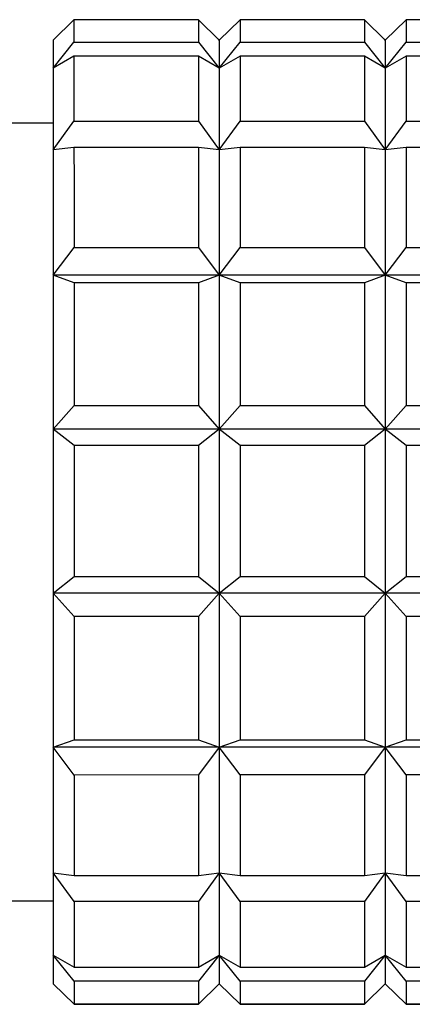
# Model space of a CAD drawing. Header units: inches. Extents: x 1.5 to 32, y 0 to 21.9.
# Tile 36 of 64: x 9.883 to 10.032, y 19.251 to 19.625. Entities that reach past the tile are written whole.
import ezdxf

# ---------------------------------------------------------------- set-up
doc = ezdxf.new("R2010")
doc.units = ezdxf.units.IN
doc.header["$MEASUREMENT"] = 0

msp = doc.modelspace()

# ---------------------------------------------------------------- linework, layer by layer
at = {"color": 7, "linetype": 'Continuous', "lineweight": 25}
for p, q in [((9.90386, 19.6247), (9.89599, 19.61697)), ((9.95111, 19.6247), (9.90386, 19.6247)), ((9.95898, 19.61697), (9.95111, 19.6247)), ((9.96685, 19.6247), (9.95898, 19.61697)), ((10.0141, 19.6247), (9.96685, 19.6247)), ((10.02197, 19.61697), (10.0141, 19.6247)), ((10.02985, 19.6247), (10.02197, 19.61697)), ((10.07709, 19.62471), (10.02985, 19.6247)), ((9.89599, 19.60627), (9.90386, 19.61615)), ((9.90386, 19.61615), (9.95111, 19.61616)), ((9.95111, 19.61616), (9.95898, 19.60628)), ((9.95898, 19.61697), (9.95865, 19.6173)), ((9.95898, 19.60628), (9.96685, 19.61616)), ((9.96685, 19.61616), (10.0141, 19.61616)), ((10.0141, 19.61616), (10.02197, 19.60628)), ((10.02197, 19.61697), (10.02165, 19.6173)), ((10.02197, 19.60628), (10.02985, 19.61616)), ((10.02985, 19.61616), (10.07709, 19.61616)), ((9.90386, 19.6109), (9.89599, 19.60627)), ((9.95111, 19.61091), (9.90386, 19.6109)), ((9.95898, 19.60628), (9.95111, 19.61091)), ((9.96685, 19.61091), (9.95898, 19.60628)), ((10.0141, 19.61091), (9.96685, 19.61091)), ((10.02197, 19.60628), (10.0141, 19.61091)), ((10.02985, 19.61091), (10.02197, 19.60628)), ((10.07709, 19.61091), (10.02985, 19.61091)), ((9.89599, 19.58547), (9.86843, 19.58547)), ((9.89599, 19.57526), (9.90386, 19.58613)), ((9.90386, 19.58613), (9.95111, 19.58613)), ((9.95111, 19.58613), (9.95898, 19.57527)), ((9.95898, 19.57527), (9.96686, 19.58614)), ((9.96686, 19.58614), (10.0141, 19.58614)), ((10.0141, 19.58614), (10.02197, 19.57527)), ((10.02197, 19.57527), (10.02985, 19.58614)), ((10.02985, 19.58614), (10.07709, 19.58614)), ((9.90386, 19.57624), (9.89599, 19.57526)), ((9.95111, 19.57624), (9.90386, 19.57624)), ((9.95898, 19.57527), (9.95111, 19.57624)), ((9.96686, 19.57624), (9.95898, 19.57527)), ((10.0141, 19.57624), (9.96686, 19.57624)), ((10.02197, 19.57527), (10.0141, 19.57624)), ((10.02985, 19.57624), (10.02197, 19.57527)), ((10.07709, 19.57625), (10.02985, 19.57624)), ((9.89599, 19.52768), (9.90387, 19.53822)), ((9.90387, 19.53822), (9.95111, 19.53823)), ((9.95111, 19.53823), (9.95899, 19.52768)), ((9.95899, 19.52768), (9.96686, 19.53823)), ((9.96686, 19.53823), (10.0141, 19.53823)), ((10.0141, 19.53823), (10.02198, 19.52769)), ((10.02198, 19.52769), (10.02985, 19.53823)), ((10.02985, 19.53823), (10.0771, 19.53823)), ((9.90387, 19.52487), (9.89599, 19.52768)), ((9.95899, 19.52768), (9.89599, 19.52768)), ((9.95899, 19.52768), (9.95111, 19.52488)), ((10.02198, 19.52769), (9.95899, 19.52768)), ((9.96686, 19.52488), (9.95899, 19.52768)), ((10.02198, 19.52769), (10.0141, 19.52488)), ((10.02985, 19.52488), (10.02198, 19.52769)), ((10.08497, 19.52769), (10.02198, 19.52769)), ((9.95111, 19.52488), (9.90387, 19.52487)), ((10.0141, 19.52488), (9.96686, 19.52488)), ((10.0771, 19.52488), (10.02985, 19.52488)), ((9.896, 19.46926), (9.90387, 19.47821)), ((9.90387, 19.47821), (9.95111, 19.47821)), ((9.95111, 19.47821), (9.95899, 19.46926)), ((9.95899, 19.46926), (9.96686, 19.47821)), ((9.96686, 19.47821), (10.01411, 19.47821)), ((10.01411, 19.47821), (10.02198, 19.46926)), ((10.02198, 19.46926), (10.02985, 19.47821)), ((10.02985, 19.47821), (10.0771, 19.47822)), ((9.90387, 19.46302), (9.896, 19.46926)), ((9.95899, 19.46926), (9.896, 19.46926)), ((9.95899, 19.46926), (9.95112, 19.46302)), ((9.96686, 19.46302), (9.95899, 19.46926)), ((10.02198, 19.46926), (9.95899, 19.46926)), ((10.02198, 19.46926), (10.01411, 19.46302)), ((10.08497, 19.46927), (10.02198, 19.46926)), ((10.02986, 19.46302), (10.02198, 19.46926)), ((9.95112, 19.46302), (9.90387, 19.46302)), ((10.01411, 19.46302), (9.96686, 19.46302)), ((10.0771, 19.46303), (10.02986, 19.46302)), ((9.896, 19.40704), (9.90387, 19.41332)), ((9.90387, 19.41332), (9.95112, 19.41332)), ((9.95112, 19.41332), (9.95899, 19.40705)), ((9.95899, 19.40705), (9.96687, 19.41332)), ((9.96687, 19.41332), (10.01411, 19.41333)), ((10.01411, 19.41333), (10.02198, 19.40705)), ((10.02198, 19.40705), (10.02986, 19.41333)), ((10.02986, 19.41333), (10.0771, 19.41333)), ((9.95899, 19.40705), (9.896, 19.40704)), ((9.90387, 19.39812), (9.896, 19.40704)), ((9.95899, 19.40705), (9.95112, 19.39812)), ((9.96687, 19.39812), (9.95899, 19.40705)), ((10.02198, 19.40705), (9.95899, 19.40705)), ((10.02198, 19.40705), (10.01411, 19.39813)), ((10.08498, 19.40706), (10.02198, 19.40705)), ((10.02986, 19.39813), (10.02198, 19.40705)), ((9.95112, 19.39812), (9.90387, 19.39812)), ((10.01411, 19.39813), (9.96687, 19.39812)), ((10.0771, 19.39813), (10.02986, 19.39813)), ((9.896, 19.34855), (9.90388, 19.35139)), ((9.90388, 19.33801), (9.896, 19.34855)), ((9.959, 19.34855), (9.896, 19.34855)), ((9.90388, 19.35139), (9.95112, 19.35139)), ((9.95112, 19.35139), (9.959, 19.34855)), ((9.959, 19.34855), (9.95112, 19.33802)), ((9.959, 19.34855), (9.96687, 19.35139)), ((9.96687, 19.33802), (9.959, 19.34855)), ((10.02199, 19.34855), (9.959, 19.34855)), ((9.96687, 19.35139), (10.01411, 19.3514)), ((10.01411, 19.3514), (10.02199, 19.34855)), ((10.02199, 19.34855), (10.01411, 19.33802)), ((10.02199, 19.34855), (10.02986, 19.3514)), ((10.08498, 19.34856), (10.02199, 19.34855)), ((10.02986, 19.33802), (10.02199, 19.34855)), ((10.02986, 19.3514), (10.07711, 19.3514)), ((9.95112, 19.33802), (9.90388, 19.33801)), ((10.01411, 19.33802), (9.96687, 19.33802)), ((10.07711, 19.33802), (10.02986, 19.33802)), ((9.89601, 19.30082), (9.90388, 19.29989)), ((9.90388, 19.28995), (9.89601, 19.30082)), ((9.90388, 19.29989), (9.95112, 19.29989)), ((9.95112, 19.29989), (9.959, 19.30082)), ((9.959, 19.30082), (9.95113, 19.28995)), ((9.959, 19.30082), (9.96687, 19.29989)), ((9.96687, 19.28995), (9.959, 19.30082)), ((9.96687, 19.29989), (10.01412, 19.29989)), ((10.01412, 19.29989), (10.02199, 19.30082)), ((10.02199, 19.30082), (10.01412, 19.28995)), ((10.02199, 19.30082), (10.02986, 19.29989)), ((10.02987, 19.28995), (10.02199, 19.30082)), ((10.02986, 19.29989), (10.07711, 19.2999)), ((9.86845, 19.29019), (9.89601, 19.2902)), ((9.95113, 19.28995), (9.90388, 19.28995)), ((10.01412, 19.28995), (9.96687, 19.28995)), ((10.07711, 19.28996), (10.02987, 19.28995)), ((9.89601, 19.26961), (9.90388, 19.26502)), ((9.90388, 19.25972), (9.89601, 19.26961)), ((9.95113, 19.26502), (9.959, 19.26962)), ((9.959, 19.26962), (9.95113, 19.25972)), ((9.959, 19.26962), (9.96687, 19.26502)), ((9.96687, 19.25972), (9.959, 19.26962)), ((10.01412, 19.26503), (10.02199, 19.26962)), ((10.02199, 19.26962), (10.01412, 19.25972)), ((10.02199, 19.26962), (10.02987, 19.26503)), ((10.02987, 19.25972), (10.02199, 19.26962)), ((9.90388, 19.26502), (9.95113, 19.26502)), ((9.96687, 19.26502), (10.01412, 19.26503)), ((10.02987, 19.26503), (10.07711, 19.26503)), ((9.89601, 19.2587), (9.89633, 19.25837)), ((9.89601, 19.2587), (9.90388, 19.251)), ((9.90388, 19.25097), (9.89601, 19.2587)), ((9.95113, 19.25972), (9.90388, 19.25972)), ((9.95113, 19.251), (9.959, 19.2587)), ((9.959, 19.2587), (9.95113, 19.25097)), ((9.959, 19.2587), (9.95933, 19.25838)), ((9.959, 19.2587), (9.96688, 19.251)), ((9.96688, 19.25098), (9.959, 19.2587)), ((10.01412, 19.25972), (9.96687, 19.25972)), ((10.01412, 19.25101), (10.02199, 19.25871)), ((10.02199, 19.25871), (10.01412, 19.25098)), ((10.02199, 19.25871), (10.02232, 19.25838)), ((10.02199, 19.25871), (10.02987, 19.25101)), ((10.02987, 19.25098), (10.02199, 19.25871)), ((10.07711, 19.25973), (10.02987, 19.25972)), ((9.90388, 19.251), (9.95113, 19.251)), ((9.95113, 19.25097), (9.90388, 19.25097)), ((9.96688, 19.251), (10.01412, 19.25101)), ((10.01412, 19.25098), (9.96688, 19.25098)), ((10.02987, 19.25101), (10.07711, 19.25101)), ((10.07711, 19.25098), (10.02987, 19.25098))]:
    msp.add_line(p, q, dxfattribs=at)
at = {"color": 7, "linetype": 'Continuous', "lineweight": 25, "flags": 128}
for points in [[(9.90386, 19.6247), (9.90386, 19.62435), (9.90386, 19.62379), (9.90386, 19.62303), (9.90386, 19.62206), (9.90386, 19.62089), (9.90386, 19.61951), (9.90386, 19.61793), (9.90386, 19.61615)], [(9.95111, 19.6247), (9.95111, 19.62435), (9.95111, 19.62379), (9.95111, 19.62303), (9.95111, 19.62206), (9.95111, 19.62089), (9.95111, 19.61951), (9.95111, 19.61793), (9.95111, 19.61616)], [(9.96685, 19.6247), (9.96685, 19.62435), (9.96685, 19.62379), (9.96685, 19.62303), (9.96685, 19.62206), (9.96685, 19.62089), (9.96685, 19.61951), (9.96685, 19.61794), (9.96685, 19.61616)], [(10.0141, 19.6247), (10.0141, 19.62435), (10.0141, 19.6238), (10.0141, 19.62303), (10.0141, 19.62206), (10.0141, 19.62089), (10.0141, 19.61952), (10.0141, 19.61794), (10.0141, 19.61616)], [(10.02985, 19.6247), (10.02985, 19.62435), (10.02985, 19.6238), (10.02985, 19.62303), (10.02985, 19.62207), (10.02985, 19.62089), (10.02985, 19.61952), (10.02985, 19.61794), (10.02985, 19.61616)], [(9.89599, 19.61697), (9.89599, 19.61681), (9.89599, 19.61631), (9.89599, 19.61548), (9.89599, 19.6143), (9.89599, 19.61279), (9.89599, 19.61095), (9.89599, 19.60877), (9.89599, 19.60627)], [(9.95898, 19.61697), (9.95898, 19.61681), (9.95898, 19.61632), (9.95898, 19.61548), (9.95898, 19.6143), (9.95898, 19.61279), (9.95898, 19.61095), (9.95898, 19.60878), (9.95898, 19.60628)], [(10.02197, 19.61697), (10.02197, 19.61682), (10.02197, 19.61632), (10.02197, 19.61548), (10.02197, 19.61431), (10.02197, 19.6128), (10.02197, 19.61095), (10.02197, 19.60878), (10.02197, 19.60628)], [(9.90386, 19.6109), (9.90386, 19.60845), (9.90386, 19.6058), (9.90386, 19.60297), (9.90386, 19.59996), (9.90386, 19.59676), (9.90386, 19.59339), (9.90386, 19.58984), (9.90386, 19.58613)], [(9.95111, 19.61091), (9.95111, 19.60845), (9.95111, 19.6058), (9.95111, 19.60297), (9.95111, 19.59996), (9.95111, 19.59676), (9.95111, 19.59339), (9.95111, 19.58985), (9.95111, 19.58613)], [(9.96685, 19.61091), (9.96685, 19.60845), (9.96686, 19.60581), (9.96686, 19.60297), (9.96686, 19.59996), (9.96686, 19.59676), (9.96686, 19.59339), (9.96686, 19.58985), (9.96686, 19.58614)], [(10.0141, 19.61091), (10.0141, 19.60845), (10.0141, 19.60581), (10.0141, 19.60298), (10.0141, 19.59996), (10.0141, 19.59677), (10.0141, 19.5934), (10.0141, 19.58985), (10.0141, 19.58614)], [(10.02985, 19.61091), (10.02985, 19.60845), (10.02985, 19.60581), (10.02985, 19.60298), (10.02985, 19.59996), (10.02985, 19.59677), (10.02985, 19.5934), (10.02985, 19.58985), (10.02985, 19.58614)], [(9.89599, 19.60627), (9.89599, 19.60345), (9.89599, 19.60032), (9.89599, 19.59688), (9.89599, 19.59313), (9.89599, 19.58909), (9.89599, 19.58476), (9.89599, 19.58015), (9.89599, 19.57526)], [(9.95898, 19.60628), (9.95898, 19.60346), (9.95898, 19.60032), (9.95898, 19.59688), (9.95898, 19.59313), (9.95898, 19.58909), (9.95898, 19.58476), (9.95898, 19.58015), (9.95898, 19.57527)], [(10.02197, 19.60628), (10.02197, 19.60346), (10.02197, 19.60033), (10.02197, 19.59688), (10.02197, 19.59314), (10.02197, 19.58909), (10.02197, 19.58476), (10.02197, 19.58015), (10.02197, 19.57527)], [(9.90386, 19.57624), (9.90386, 19.57197), (9.90387, 19.56755), (9.90387, 19.563), (9.90387, 19.5583), (9.90387, 19.55347), (9.90387, 19.54851), (9.90387, 19.54342), (9.90387, 19.53822)], [(9.95111, 19.57624), (9.95111, 19.57197), (9.95111, 19.56756), (9.95111, 19.563), (9.95111, 19.5583), (9.95111, 19.55347), (9.95111, 19.54851), (9.95111, 19.54343), (9.95111, 19.53823)], [(9.96686, 19.57624), (9.96686, 19.57197), (9.96686, 19.56756), (9.96686, 19.563), (9.96686, 19.5583), (9.96686, 19.55347), (9.96686, 19.54851), (9.96686, 19.54343), (9.96686, 19.53823)], [(10.0141, 19.57624), (10.0141, 19.57198), (10.0141, 19.56756), (10.0141, 19.563), (10.0141, 19.5583), (10.0141, 19.55347), (10.0141, 19.54851), (10.0141, 19.54343), (10.0141, 19.53823)], [(10.02985, 19.57624), (10.02985, 19.57198), (10.02985, 19.56756), (10.02985, 19.563), (10.02985, 19.5583), (10.02985, 19.55347), (10.02985, 19.54851), (10.02985, 19.54343), (10.02985, 19.53823)], [(9.89599, 19.57526), (9.89599, 19.57012), (9.89599, 19.56473), (9.89599, 19.55909), (9.89599, 19.55322), (9.89599, 19.54714), (9.89599, 19.54084), (9.89599, 19.53435), (9.89599, 19.52768)], [(9.95898, 19.57527), (9.95898, 19.57013), (9.95898, 19.56473), (9.95898, 19.5591), (9.95898, 19.55323), (9.95898, 19.54714), (9.95898, 19.54085), (9.95898, 19.53436), (9.95899, 19.52768)], [(10.02197, 19.57527), (10.02197, 19.57013), (10.02198, 19.56473), (10.02198, 19.5591), (10.02198, 19.55323), (10.02198, 19.54715), (10.02198, 19.54085), (10.02198, 19.53436), (10.02198, 19.52769)], [(9.89599, 19.52768), (9.89599, 19.52083), (9.89599, 19.51383), (9.89599, 19.50668), (9.896, 19.4994), (9.896, 19.49201), (9.896, 19.48451), (9.896, 19.47692), (9.896, 19.46926)], [(9.95899, 19.52768), (9.95899, 19.52084), (9.95899, 19.51383), (9.95899, 19.50669), (9.95899, 19.49941), (9.95899, 19.49201), (9.95899, 19.48451), (9.95899, 19.47692), (9.95899, 19.46926)], [(10.02198, 19.52769), (10.02198, 19.52084), (10.02198, 19.51384), (10.02198, 19.50669), (10.02198, 19.49941), (10.02198, 19.49201), (10.02198, 19.48451), (10.02198, 19.47693), (10.02198, 19.46926)], [(9.90387, 19.52487), (9.90387, 19.51931), (9.90387, 19.51366), (9.90387, 19.50792), (9.90387, 19.50211), (9.90387, 19.49622), (9.90387, 19.49027), (9.90387, 19.48427), (9.90387, 19.47821)], [(9.95111, 19.52488), (9.95111, 19.51932), (9.95111, 19.51366), (9.95111, 19.50793), (9.95111, 19.50211), (9.95111, 19.49623), (9.95111, 19.49028), (9.95111, 19.48427), (9.95111, 19.47821)], [(9.96686, 19.52488), (9.96686, 19.51932), (9.96686, 19.51366), (9.96686, 19.50793), (9.96686, 19.50211), (9.96686, 19.49623), (9.96686, 19.49028), (9.96686, 19.48427), (9.96686, 19.47821)], [(10.0141, 19.52488), (10.0141, 19.51932), (10.0141, 19.51367), (10.0141, 19.50793), (10.0141, 19.50212), (10.01411, 19.49623), (10.01411, 19.49028), (10.01411, 19.48427), (10.01411, 19.47821)], [(10.02985, 19.52488), (10.02985, 19.51932), (10.02985, 19.51367), (10.02985, 19.50793), (10.02985, 19.50212), (10.02985, 19.49623), (10.02985, 19.49028), (10.02985, 19.48427), (10.02985, 19.47821)], [(9.896, 19.46926), (9.896, 19.46153), (9.896, 19.45377), (9.896, 19.44597), (9.896, 19.43816), (9.896, 19.43034), (9.896, 19.42254), (9.896, 19.41477), (9.896, 19.40704)], [(9.95899, 19.46926), (9.95899, 19.46154), (9.95899, 19.45377), (9.95899, 19.44597), (9.95899, 19.43816), (9.95899, 19.43035), (9.95899, 19.42255), (9.95899, 19.41477), (9.95899, 19.40705)], [(10.02198, 19.46926), (10.02198, 19.46154), (10.02198, 19.45377), (10.02198, 19.44598), (10.02198, 19.43816), (10.02198, 19.43035), (10.02198, 19.42255), (10.02198, 19.41478), (10.02198, 19.40705)], [(9.90387, 19.46302), (9.90387, 19.45683), (9.90387, 19.45062), (9.90387, 19.4444), (9.90387, 19.43817), (9.90387, 19.43194), (9.90387, 19.42572), (9.90387, 19.41951), (9.90387, 19.41332)], [(9.95112, 19.46302), (9.95112, 19.45683), (9.95112, 19.45062), (9.95112, 19.4444), (9.95112, 19.43817), (9.95112, 19.43194), (9.95112, 19.42572), (9.95112, 19.41951), (9.95112, 19.41332)], [(9.96686, 19.46302), (9.96686, 19.45683), (9.96686, 19.45062), (9.96686, 19.4444), (9.96686, 19.43817), (9.96686, 19.43194), (9.96687, 19.42572), (9.96687, 19.41951), (9.96687, 19.41332)], [(10.01411, 19.46302), (10.01411, 19.45684), (10.01411, 19.45063), (10.01411, 19.44441), (10.01411, 19.43818), (10.01411, 19.43195), (10.01411, 19.42572), (10.01411, 19.41951), (10.01411, 19.41333)], [(10.02986, 19.46302), (10.02986, 19.45684), (10.02986, 19.45063), (10.02986, 19.44441), (10.02986, 19.43818), (10.02986, 19.43195), (10.02986, 19.42572), (10.02986, 19.41952), (10.02986, 19.41333)], [(9.896, 19.40704), (9.896, 19.39938), (9.896, 19.39178), (9.896, 19.38427), (9.896, 19.37687), (9.896, 19.36958), (9.896, 19.36242), (9.896, 19.3554), (9.896, 19.34855)], [(9.95899, 19.40705), (9.95899, 19.39938), (9.95899, 19.39178), (9.95899, 19.38428), (9.95899, 19.37687), (9.95899, 19.36958), (9.95899, 19.36242), (9.959, 19.35541), (9.959, 19.34855)], [(10.02198, 19.40705), (10.02198, 19.39938), (10.02199, 19.39179), (10.02199, 19.38428), (10.02199, 19.37688), (10.02199, 19.36959), (10.02199, 19.36243), (10.02199, 19.35541), (10.02199, 19.34855)], [(9.90387, 19.39812), (9.90388, 19.39205), (9.90388, 19.38604), (9.90388, 19.38008), (9.90388, 19.37419), (9.90388, 19.36837), (9.90388, 19.36262), (9.90388, 19.35696), (9.90388, 19.35139)], [(9.95112, 19.39812), (9.95112, 19.39206), (9.95112, 19.38604), (9.95112, 19.38008), (9.95112, 19.37419), (9.95112, 19.36837), (9.95112, 19.36262), (9.95112, 19.35696), (9.95112, 19.35139)], [(9.96687, 19.39812), (9.96687, 19.39206), (9.96687, 19.38604), (9.96687, 19.38009), (9.96687, 19.37419), (9.96687, 19.36837), (9.96687, 19.36263), (9.96687, 19.35696), (9.96687, 19.35139)], [(10.01411, 19.39813), (10.01411, 19.39206), (10.01411, 19.38605), (10.01411, 19.38009), (10.01411, 19.3742), (10.01411, 19.36837), (10.01411, 19.36263), (10.01411, 19.35697), (10.01411, 19.3514)], [(10.02986, 19.39813), (10.02986, 19.39206), (10.02986, 19.38605), (10.02986, 19.38009), (10.02986, 19.3742), (10.02986, 19.36837), (10.02986, 19.36263), (10.02986, 19.35697), (10.02986, 19.3514)], [(9.896, 19.34855), (9.896, 19.34186), (9.896, 19.33535), (9.896, 19.32904), (9.89601, 19.32294), (9.89601, 19.31705), (9.89601, 19.31139), (9.89601, 19.30598), (9.89601, 19.30082)], [(9.959, 19.34855), (9.959, 19.34186), (9.959, 19.33535), (9.959, 19.32904), (9.959, 19.32294), (9.959, 19.31705), (9.959, 19.3114), (9.959, 19.30598), (9.959, 19.30082)], [(10.02199, 19.34855), (10.02199, 19.34186), (10.02199, 19.33536), (10.02199, 19.32905), (10.02199, 19.32294), (10.02199, 19.31706), (10.02199, 19.3114), (10.02199, 19.30599), (10.02199, 19.30082)], [(9.90388, 19.33801), (9.90388, 19.3328), (9.90388, 19.3277), (9.90388, 19.32273), (9.90388, 19.31789), (9.90388, 19.31317), (9.90388, 19.3086), (9.90388, 19.30417), (9.90388, 19.29989)], [(9.95112, 19.33802), (9.95112, 19.3328), (9.95112, 19.32771), (9.95112, 19.32273), (9.95112, 19.31789), (9.95112, 19.31318), (9.95112, 19.3086), (9.95112, 19.30417), (9.95112, 19.29989)], [(9.96687, 19.33802), (9.96687, 19.3328), (9.96687, 19.32771), (9.96687, 19.32273), (9.96687, 19.31789), (9.96687, 19.31318), (9.96687, 19.3086), (9.96687, 19.30417), (9.96687, 19.29989)], [(10.01411, 19.33802), (10.01411, 19.33281), (10.01412, 19.32771), (10.01412, 19.32274), (10.01412, 19.31789), (10.01412, 19.31318), (10.01412, 19.3086), (10.01412, 19.30417), (10.01412, 19.29989)], [(10.02986, 19.33802), (10.02986, 19.33281), (10.02986, 19.32771), (10.02986, 19.32274), (10.02986, 19.31789), (10.02986, 19.31318), (10.02986, 19.30861), (10.02986, 19.30417), (10.02986, 19.29989)], [(9.89601, 19.30082), (9.89601, 19.29591), (9.89601, 19.29128), (9.89601, 19.28693), (9.89601, 19.28286), (9.89601, 19.27909), (9.89601, 19.27562), (9.89601, 19.27246), (9.89601, 19.26961)], [(9.959, 19.30082), (9.959, 19.29592), (9.959, 19.29128), (9.959, 19.28693), (9.959, 19.28286), (9.959, 19.27909), (9.959, 19.27562), (9.959, 19.27246), (9.959, 19.26962)], [(10.02199, 19.30082), (10.02199, 19.29592), (10.02199, 19.29129), (10.02199, 19.28693), (10.02199, 19.28287), (10.02199, 19.2791), (10.02199, 19.27563), (10.02199, 19.27247), (10.02199, 19.26962)], [(9.90388, 19.28995), (9.90388, 19.28622), (9.90388, 19.28265), (9.90388, 19.27926), (9.90388, 19.27605), (9.90388, 19.27301), (9.90388, 19.27016), (9.90388, 19.2675), (9.90388, 19.26502)], [(9.95113, 19.28995), (9.95113, 19.28622), (9.95113, 19.28266), (9.95113, 19.27927), (9.95113, 19.27605), (9.95113, 19.27302), (9.95113, 19.27017), (9.95113, 19.2675), (9.95113, 19.26502)], [(9.96687, 19.28995), (9.96687, 19.28622), (9.96687, 19.28266), (9.96687, 19.27927), (9.96687, 19.27605), (9.96687, 19.27302), (9.96687, 19.27017), (9.96687, 19.2675), (9.96687, 19.26502)], [(10.01412, 19.28995), (10.01412, 19.28622), (10.01412, 19.28266), (10.01412, 19.27927), (10.01412, 19.27605), (10.01412, 19.27302), (10.01412, 19.27017), (10.01412, 19.2675), (10.01412, 19.26503)], [(10.02987, 19.28995), (10.02987, 19.28622), (10.02987, 19.28266), (10.02987, 19.27927), (10.02987, 19.27606), (10.02987, 19.27302), (10.02987, 19.27017), (10.02987, 19.2675), (10.02987, 19.26503)], [(9.89601, 19.26961), (9.89601, 19.26709), (9.89601, 19.26489), (9.89601, 19.26302), (9.89601, 19.26148), (9.89601, 19.26027), (9.89601, 19.25941), (9.89601, 19.25888), (9.89601, 19.2587)], [(9.959, 19.26962), (9.959, 19.26709), (9.959, 19.26489), (9.959, 19.26302), (9.959, 19.26148), (9.959, 19.26028), (9.959, 19.25941), (9.959, 19.25889), (9.959, 19.2587)], [(10.02199, 19.26962), (10.02199, 19.26709), (10.02199, 19.26489), (10.02199, 19.26302), (10.02199, 19.26148), (10.02199, 19.26028), (10.02199, 19.25942), (10.02199, 19.25889), (10.02199, 19.25871)], [(9.90388, 19.25972), (9.90388, 19.25792), (9.90388, 19.25632), (9.90388, 19.25492), (9.90388, 19.25373), (9.90388, 19.25273), (9.90388, 19.25195), (9.90388, 19.25137), (9.90388, 19.251)], [(9.95113, 19.25972), (9.95113, 19.25792), (9.95113, 19.25632), (9.95113, 19.25492), (9.95113, 19.25373), (9.95113, 19.25274), (9.95113, 19.25195), (9.95113, 19.25137), (9.95113, 19.251)], [(9.96687, 19.25972), (9.96687, 19.25792), (9.96688, 19.25632), (9.96688, 19.25492), (9.96688, 19.25373), (9.96688, 19.25274), (9.96688, 19.25195), (9.96688, 19.25137), (9.96688, 19.251)], [(10.01412, 19.25972), (10.01412, 19.25792), (10.01412, 19.25632), (10.01412, 19.25493), (10.01412, 19.25373), (10.01412, 19.25274), (10.01412, 19.25196), (10.01412, 19.25138), (10.01412, 19.25101)], [(10.02987, 19.25972), (10.02987, 19.25793), (10.02987, 19.25633), (10.02987, 19.25493), (10.02987, 19.25373), (10.02987, 19.25274), (10.02987, 19.25196), (10.02987, 19.25138), (10.02987, 19.25101)]]:
    msp.add_lwpolyline(points, dxfattribs=at)

doc.saveas('drawing.dxf')
